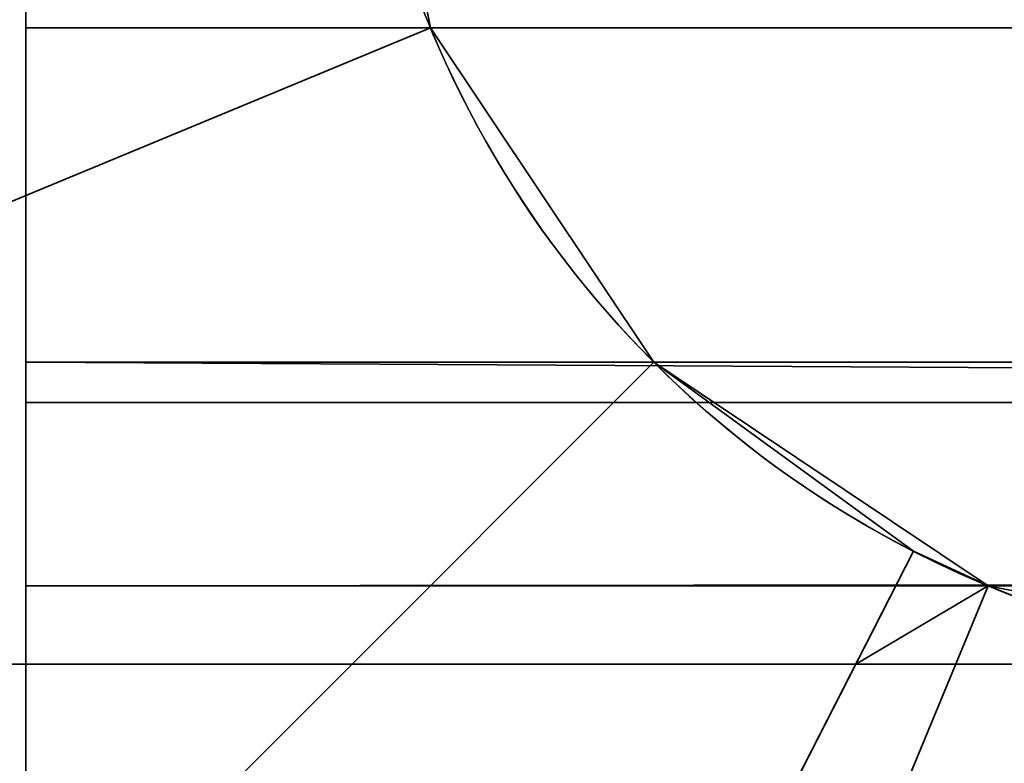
# Model space of a CAD drawing. Header units: millimetres. Extents: x -603 to 3703, y -115 to 249.
# Tile 76 of 256: x -412.01 to -410.5, y 16.35 to 17.49. Entities that reach past the tile are written whole.
import ezdxf

# ---------------------------------------------------------------- set-up
doc = ezdxf.new("R2010")
doc.units = ezdxf.units.MM
doc.layers.add('151', color=7, linetype='Continuous', true_color=0xffffff)

# ---------------------------------------------------------------- blocks, each defined once
blk = doc.blocks.new('UG_SURFACE_001')
at = {"layer": '151', "color": 252, "linetype": 'Continuous', "lineweight": 35}
for points in [[(603, -13.3, 2212.25), (603, 230.4, 2212.25), (-603, 230.4, 2212.25), (-603, -13.3, 2212.25)], [(-453, -13.3, 2062.2499), (-453, 230.4, 2062.2499), (453, 230.4, 2062.2499), (453, -13.3, 2062.2499)]]:
    blk.add_3dface(points, dxfattribs=at)
blk = doc.blocks.new('UG_SURFACE_049')
at = {"layer": '151', "color": 252, "linetype": 'Continuous', "lineweight": 35}
for points in [[(-411.5, 18.08, 76.45), (-411.3797, 17.4754, 76.45), (-412.7656, 16.9013, 76.45), (-413, 18.08, 76.45)], [(-413, 18.08, 370.05), (-412.7656, 16.9013, 370.05), (-411.3797, 17.4754, 370.05), (-411.5, 18.08, 370.05)], [(-411.5, 18.08, 386.45), (-411.3797, 17.4754, 386.45), (-412.7656, 16.9013, 386.45), (-413, 18.08, 386.45)], [(-413, 18.08, 680.05), (-412.7656, 16.9013, 680.05), (-411.3797, 17.4754, 680.05), (-411.5, 18.08, 680.05)], [(-411.5, 18.08, 696.45), (-411.3797, 17.4754, 696.45), (-412.7656, 16.9013, 696.45), (-413, 18.08, 696.45)], [(-413, 18.08, 990.05), (-412.7656, 16.9013, 990.05), (-411.3797, 17.4754, 990.05), (-411.5, 18.08, 990.05)], [(-411.5, 18.08, 1006.4501), (-411.3797, 17.4754, 1006.4501), (-412.7656, 16.9013, 1006.4501), (-413, 18.08, 1006.4501)], [(-413, 18.08, 1300.05), (-412.7656, 16.9013, 1300.05), (-411.3797, 17.4754, 1300.05), (-411.5, 18.08, 1300.05)], [(-411.5, 18.08, 1316.45), (-411.3797, 17.4754, 1316.45), (-412.7656, 16.9013, 1316.45), (-413, 18.08, 1316.45)], [(-413, 18.08, 1610.05), (-412.7656, 16.9013, 1610.05), (-411.3797, 17.4754, 1610.05), (-411.5, 18.08, 1610.05)], [(-411.5, 18.08, 1626.4499), (-411.3797, 17.4754, 1626.4499), (-412.7656, 16.9013, 1626.4499), (-413, 18.08, 1626.4499)], [(-413, 18.08, 1920.05), (-412.7656, 16.9013, 1920.05), (-411.3797, 17.4754, 1920.05), (-411.5, 18.08, 1920.05)], [(-411.5, 18.08, 1936.45), (-411.3797, 17.4754, 1936.45), (-412.7656, 16.9013, 1936.45), (-413, 18.08, 1936.45)], [(-413, 18.08, 60.05), (-412.7656, 16.9013, 60.05), (-411.3797, 17.4754, 60.05), (-411.5, 18.08, 60.05)], [(-413, 18.08, 2006.2499), (-412.7656, 16.9013, 2006.2499), (-411.3797, 17.4754, 2006.2499), (-411.5, 18.08, 2006.2499)], [(-411.5, 18.08, -5.75), (-411.3797, 17.4754, -5.75), (-412.7656, 16.9013, -5.75), (-413, 18.08, -5.75)], [(-411.5, 18.08, 1936.45), (-411.5, 18.08, 2006.2499), (-411.3797, 17.4754, 2006.2499), (-411.3797, 17.4754, 1936.45)], [(-411.3797, 17.4754, 60.05), (-411.3797, 17.4754, -5.75), (-411.5, 18.08, -5.75), (-411.5, 18.08, 60.05)], [(-411.3797, 17.4754, 1920.05), (-411.3797, 17.4754, 1862.83), (-411.5, 18.08, 1862.83), (-411.5, 18.08, 1920.05)], [(-411.5, 18.08, 1626.4499), (-411.5, 18.08, 1683.67), (-411.3797, 17.4754, 1683.67), (-411.3797, 17.4754, 1626.4499)], [(-411.5, 18.08, 1683.67), (-411.5, 18.08, 1743.39), (-411.3797, 17.4754, 1743.39), (-411.3797, 17.4754, 1683.67)], [(-411.5, 18.08, 1743.39), (-411.5, 18.08, 1803.11), (-411.3797, 17.4754, 1803.11), (-411.3797, 17.4754, 1743.39)], [(-411.5, 18.08, 1803.11), (-411.5, 18.08, 1862.83), (-411.3797, 17.4754, 1862.83), (-411.3797, 17.4754, 1803.11)], [(-411.3797, 17.4754, 1610.05), (-411.3797, 17.4754, 1552.83), (-411.5, 18.08, 1552.83), (-411.5, 18.08, 1610.05)], [(-411.5, 18.08, 1316.45), (-411.5, 18.08, 1373.67), (-411.3797, 17.4754, 1373.67), (-411.3797, 17.4754, 1316.45)], [(-411.5, 18.08, 1373.67), (-411.5, 18.08, 1433.39), (-411.3797, 17.4754, 1433.39), (-411.3797, 17.4754, 1373.67)], [(-411.5, 18.08, 1433.39), (-411.5, 18.08, 1493.1099), (-411.3797, 17.4754, 1493.1099), (-411.3797, 17.4754, 1433.39)], [(-411.5, 18.08, 1493.1099), (-411.5, 18.08, 1552.83), (-411.3797, 17.4754, 1552.83), (-411.3797, 17.4754, 1493.1099)], [(-411.3797, 17.4754, 1300.05), (-411.3797, 17.4754, 1242.83), (-411.5, 18.08, 1242.83), (-411.5, 18.08, 1300.05)], [(-411.5, 18.08, 1006.4501), (-411.5, 18.08, 1063.67), (-411.3797, 17.4754, 1063.67), (-411.3797, 17.4754, 1006.4501)], [(-411.5, 18.08, 1063.67), (-411.5, 18.08, 1123.39), (-411.3797, 17.4754, 1123.39), (-411.3797, 17.4754, 1063.67)], [(-411.5, 18.08, 1123.39), (-411.5, 18.08, 1183.11), (-411.3797, 17.4754, 1183.11), (-411.3797, 17.4754, 1123.39)], [(-411.5, 18.08, 1183.11), (-411.5, 18.08, 1242.83), (-411.3797, 17.4754, 1242.83), (-411.3797, 17.4754, 1183.11)], [(-411.3797, 17.4754, 990.05), (-411.3797, 17.4754, 932.83), (-411.5, 18.08, 932.83), (-411.5, 18.08, 990.05)], [(-411.5, 18.08, 696.45), (-411.5, 18.08, 753.67), (-411.3797, 17.4754, 753.67), (-411.3797, 17.4754, 696.45)], [(-411.5, 18.08, 753.67), (-411.5, 18.08, 813.39), (-411.3797, 17.4754, 813.39), (-411.3797, 17.4754, 753.67)], [(-411.5, 18.08, 813.39), (-411.5, 18.08, 873.11), (-411.3797, 17.4754, 873.11), (-411.3797, 17.4754, 813.39)], [(-411.5, 18.08, 873.11), (-411.5, 18.08, 932.83), (-411.3797, 17.4754, 932.83), (-411.3797, 17.4754, 873.11)], [(-411.3797, 17.4754, 680.05), (-411.3797, 17.4754, 622.83), (-411.5, 18.08, 622.83), (-411.5, 18.08, 680.05)], [(-411.5, 18.08, 386.45), (-411.5, 18.08, 443.67), (-411.3797, 17.4754, 443.67), (-411.3797, 17.4754, 386.45)], [(-411.5, 18.08, 443.67), (-411.5, 18.08, 503.39), (-411.3797, 17.4754, 503.39), (-411.3797, 17.4754, 443.67)], [(-411.5, 18.08, 503.39), (-411.5, 18.08, 563.11), (-411.3797, 17.4754, 563.11), (-411.3797, 17.4754, 503.39)], [(-411.5, 18.08, 563.11), (-411.5, 18.08, 622.83), (-411.3797, 17.4754, 622.83), (-411.3797, 17.4754, 563.11)], [(-411.3797, 17.4754, 370.05), (-411.3797, 17.4754, 312.83), (-411.5, 18.08, 312.83), (-411.5, 18.08, 370.05)], [(-411.5, 18.08, 76.45), (-411.5, 18.08, 133.67), (-411.3797, 17.4754, 133.67), (-411.3797, 17.4754, 76.45)], [(-411.5, 18.08, 133.67), (-411.5, 18.08, 193.39), (-411.3797, 17.4754, 193.39), (-411.3797, 17.4754, 133.67)], [(-411.5, 18.08, 193.39), (-411.5, 18.08, 253.11), (-411.3797, 17.4754, 253.11), (-411.3797, 17.4754, 193.39)], [(-411.5, 18.08, 253.11), (-411.5, 18.08, 312.83), (-411.3797, 17.4754, 312.83), (-411.3797, 17.4754, 253.11)], [(-412.0979, 15.9021, 76.45), (-412.7656, 16.9013, 76.45), (-411.3797, 17.4754, 76.45), (-411.0372, 16.9628, 76.45)], [(-411.0372, 16.9628, 370.05), (-411.3797, 17.4754, 370.05), (-412.7656, 16.9013, 370.05), (-412.0979, 15.9021, 370.05)], [(-412.0979, 15.9021, 386.45), (-412.7656, 16.9013, 386.45), (-411.3797, 17.4754, 386.45), (-411.0372, 16.9628, 386.45)], [(-411.0372, 16.9628, 680.05), (-411.3797, 17.4754, 680.05), (-412.7656, 16.9013, 680.05), (-412.0979, 15.9021, 680.05)], [(-412.0979, 15.9021, 696.45), (-412.7656, 16.9013, 696.45), (-411.3797, 17.4754, 696.45), (-411.0372, 16.9628, 696.45)], [(-411.0372, 16.9628, 990.05), (-411.3797, 17.4754, 990.05), (-412.7656, 16.9013, 990.05), (-412.0979, 15.9021, 990.05)], [(-412.0979, 15.9021, 1006.4501), (-412.7656, 16.9013, 1006.4501), (-411.3797, 17.4754, 1006.4501), (-411.0372, 16.9628, 1006.4501)], [(-411.0372, 16.9628, 1300.05), (-411.3797, 17.4754, 1300.05), (-412.7656, 16.9013, 1300.05), (-412.0979, 15.9021, 1300.05)], [(-412.0979, 15.9021, 1316.45), (-412.7656, 16.9013, 1316.45), (-411.3797, 17.4754, 1316.45), (-411.0372, 16.9628, 1316.45)], [(-411.0372, 16.9628, 1610.05), (-411.3797, 17.4754, 1610.05), (-412.7656, 16.9013, 1610.05), (-412.0979, 15.9021, 1610.05)], [(-412.0979, 15.9021, 1626.4499), (-412.7656, 16.9013, 1626.4499), (-411.3797, 17.4754, 1626.4499), (-411.0372, 16.9628, 1626.4499)], [(-411.0372, 16.9628, 1920.05), (-411.3797, 17.4754, 1920.05), (-412.7656, 16.9013, 1920.05), (-412.0979, 15.9021, 1920.05)], [(-412.0979, 15.9021, 1936.45), (-412.7656, 16.9013, 1936.45), (-411.3797, 17.4754, 1936.45), (-411.0372, 16.9628, 1936.45)], [(-411.0372, 16.9628, 60.05), (-411.3797, 17.4754, 60.05), (-412.7656, 16.9013, 60.05), (-412.0979, 15.9021, 60.05)], [(-412.7656, 16.9013, 2006.2499), (-412.0979, 15.9021, 2006.2499), (-411.0372, 16.9628, 2006.2499), (-411.3797, 17.4754, 2006.2499)], [(-411.3797, 17.4754, -5.75), (-411.0372, 16.9628, -5.75), (-412.0979, 15.9021, -5.75), (-412.7656, 16.9013, -5.75)], [(-411.3797, 17.4754, 1936.45), (-411.3797, 17.4754, 2006.2499), (-411.0372, 16.9628, 2006.2499), (-411.0372, 16.9628, 1936.45)], [(-411.0372, 16.9628, 60.05), (-411.0372, 16.9628, -5.75), (-411.3797, 17.4754, -5.75), (-411.3797, 17.4754, 60.05)], [(-411.0372, 16.9628, 1920.05), (-411.0372, 16.9628, 1862.83), (-411.3797, 17.4754, 1862.83), (-411.3797, 17.4754, 1920.05)], [(-411.3797, 17.4754, 1626.4499), (-411.3797, 17.4754, 1683.67), (-411.0372, 16.9628, 1683.67), (-411.0372, 16.9628, 1626.4499)], [(-411.3797, 17.4754, 1683.67), (-411.3797, 17.4754, 1743.39), (-411.0372, 16.9628, 1743.39), (-411.0372, 16.9628, 1683.67)], [(-411.3797, 17.4754, 1743.39), (-411.3797, 17.4754, 1803.11), (-411.0372, 16.9628, 1803.11), (-411.0372, 16.9628, 1743.39)], [(-411.3797, 17.4754, 1803.11), (-411.3797, 17.4754, 1862.83), (-411.0372, 16.9628, 1862.83), (-411.0372, 16.9628, 1803.11)], [(-411.0372, 16.9628, 1610.05), (-411.0372, 16.9628, 1552.83), (-411.3797, 17.4754, 1552.83), (-411.3797, 17.4754, 1610.05)], [(-411.3797, 17.4754, 1316.45), (-411.3797, 17.4754, 1373.67), (-411.0372, 16.9628, 1373.67), (-411.0372, 16.9628, 1316.45)], [(-411.3797, 17.4754, 1373.67), (-411.3797, 17.4754, 1433.39), (-411.0372, 16.9628, 1433.39), (-411.0372, 16.9628, 1373.67)], [(-411.3797, 17.4754, 1433.39), (-411.3797, 17.4754, 1493.1099), (-411.0372, 16.9628, 1493.1099), (-411.0372, 16.9628, 1433.39)], [(-411.3797, 17.4754, 1493.1099), (-411.3797, 17.4754, 1552.83), (-411.0372, 16.9628, 1552.83), (-411.0372, 16.9628, 1493.1099)], [(-411.0372, 16.9628, 1300.05), (-411.0372, 16.9628, 1242.83), (-411.3797, 17.4754, 1242.83), (-411.3797, 17.4754, 1300.05)], [(-411.3797, 17.4754, 1006.4501), (-411.3797, 17.4754, 1063.67), (-411.0372, 16.9628, 1063.67), (-411.0372, 16.9628, 1006.4501)], [(-411.3797, 17.4754, 1063.67), (-411.3797, 17.4754, 1123.39), (-411.0372, 16.9628, 1123.39), (-411.0372, 16.9628, 1063.67)], [(-411.3797, 17.4754, 1123.39), (-411.3797, 17.4754, 1183.11), (-411.0372, 16.9628, 1183.11), (-411.0372, 16.9628, 1123.39)], [(-411.3797, 17.4754, 1183.11), (-411.3797, 17.4754, 1242.83), (-411.0372, 16.9628, 1242.83), (-411.0372, 16.9628, 1183.11)], [(-411.0372, 16.9628, 990.05), (-411.0372, 16.9628, 932.83), (-411.3797, 17.4754, 932.83), (-411.3797, 17.4754, 990.05)], [(-411.3797, 17.4754, 696.45), (-411.3797, 17.4754, 753.67), (-411.0372, 16.9628, 753.67), (-411.0372, 16.9628, 696.45)], [(-411.3797, 17.4754, 753.67), (-411.3797, 17.4754, 813.39), (-411.0372, 16.9628, 813.39), (-411.0372, 16.9628, 753.67)], [(-411.3797, 17.4754, 813.39), (-411.3797, 17.4754, 873.11), (-411.0372, 16.9628, 873.11), (-411.0372, 16.9628, 813.39)], [(-411.3797, 17.4754, 873.11), (-411.3797, 17.4754, 932.83), (-411.0372, 16.9628, 932.83), (-411.0372, 16.9628, 873.11)], [(-411.0372, 16.9628, 680.05), (-411.0372, 16.9628, 622.83), (-411.3797, 17.4754, 622.83), (-411.3797, 17.4754, 680.05)], [(-411.3797, 17.4754, 386.45), (-411.3797, 17.4754, 443.67), (-411.0372, 16.9628, 443.67), (-411.0372, 16.9628, 386.45)], [(-411.3797, 17.4754, 443.67), (-411.3797, 17.4754, 503.39), (-411.0372, 16.9628, 503.39), (-411.0372, 16.9628, 443.67)], [(-411.3797, 17.4754, 503.39), (-411.3797, 17.4754, 563.11), (-411.0372, 16.9628, 563.11), (-411.0372, 16.9628, 503.39)], [(-411.3797, 17.4754, 563.11), (-411.3797, 17.4754, 622.83), (-411.0372, 16.9628, 622.83), (-411.0372, 16.9628, 563.11)], [(-411.0372, 16.9628, 370.05), (-411.0372, 16.9628, 312.83), (-411.3797, 17.4754, 312.83), (-411.3797, 17.4754, 370.05)], [(-411.3797, 17.4754, 76.45), (-411.3797, 17.4754, 133.67), (-411.0372, 16.9628, 133.67), (-411.0372, 16.9628, 76.45)], [(-411.3797, 17.4754, 133.67), (-411.3797, 17.4754, 193.39), (-411.0372, 16.9628, 193.39), (-411.0372, 16.9628, 133.67)], [(-411.3797, 17.4754, 193.39), (-411.3797, 17.4754, 253.11), (-411.0372, 16.9628, 253.11), (-411.0372, 16.9628, 193.39)], [(-411.3797, 17.4754, 253.11), (-411.3797, 17.4754, 312.83), (-411.0372, 16.9628, 312.83), (-411.0372, 16.9628, 253.11)], [(-411.0372, 16.9628, 76.45), (-410.6392, 16.6732, 76.45), (-411.322, 15.3376, 76.45), (-412.0979, 15.9021, 76.45)], [(-412.0979, 15.9021, 370.05), (-411.322, 15.3376, 370.05), (-410.6392, 16.6732, 370.05), (-411.0372, 16.9628, 370.05)], [(-411.0372, 16.9628, 386.45), (-410.6392, 16.6732, 386.45), (-411.322, 15.3376, 386.45), (-412.0979, 15.9021, 386.45)], [(-412.0979, 15.9021, 680.05), (-411.322, 15.3376, 680.05), (-410.6392, 16.6732, 680.05), (-411.0372, 16.9628, 680.05)], [(-411.0372, 16.9628, 696.45), (-410.6392, 16.6732, 696.45), (-411.322, 15.3376, 696.45), (-412.0979, 15.9021, 696.45)], [(-412.0979, 15.9021, 990.05), (-411.322, 15.3376, 990.05), (-410.6392, 16.6732, 990.05), (-411.0372, 16.9628, 990.05)], [(-411.0372, 16.9628, 1006.4501), (-410.6392, 16.6732, 1006.4501), (-411.322, 15.3376, 1006.4501), (-412.0979, 15.9021, 1006.4501)], [(-412.0979, 15.9021, 1300.05), (-411.322, 15.3376, 1300.05), (-410.6392, 16.6732, 1300.05), (-411.0372, 16.9628, 1300.05)], [(-411.0372, 16.9628, 1316.45), (-410.6392, 16.6732, 1316.45), (-411.322, 15.3376, 1316.45), (-412.0979, 15.9021, 1316.45)], [(-412.0979, 15.9021, 1610.05), (-411.322, 15.3376, 1610.05), (-410.6392, 16.6732, 1610.05), (-411.0372, 16.9628, 1610.05)], [(-411.0372, 16.9628, 1626.4499), (-410.6392, 16.6732, 1626.4499), (-411.322, 15.3376, 1626.4499), (-412.0979, 15.9021, 1626.4499)], [(-412.0979, 15.9021, 1920.05), (-411.322, 15.3376, 1920.05), (-410.6392, 16.6732, 1920.05), (-411.0372, 16.9628, 1920.05)], [(-411.0372, 16.9628, 1936.45), (-410.6392, 16.6732, 1936.45), (-411.322, 15.3376, 1936.45), (-412.0979, 15.9021, 1936.45)], [(-412.0979, 15.9021, 60.05), (-411.322, 15.3376, 60.05), (-410.6392, 16.6732, 60.05), (-411.0372, 16.9628, 60.05)], [(-412.0979, 15.9021, 2006.2499), (-411.0987, 15.2345, 2006.2499), (-410.5246, 16.6203, 2006.2499), (-411.0372, 16.9628, 2006.2499)], [(-411.0372, 16.9628, -5.75), (-410.5246, 16.6203, -5.75), (-411.0987, 15.2345, -5.75), (-412.0979, 15.9021, -5.75)], [(-410.6392, 16.6732, 1936.45), (-411.0372, 16.9628, 2006.2499), (-410.5246, 16.6203, 2006.2499)], [(-410.6392, 16.6732, 1936.45), (-411.0372, 16.9628, 1936.45), (-411.0372, 16.9628, 2006.2499)], [(-411.0372, 16.9628, -5.75), (-411.0372, 16.9628, 60.05), (-410.6392, 16.6732, 60.05)], [(-410.6392, 16.6732, 60.05), (-410.5246, 16.6203, -5.75), (-411.0372, 16.9628, -5.75)], [(-410.6392, 16.6732, 1626.4499), (-411.0372, 16.9628, 1683.67), (-410.5246, 16.6203, 1683.67)], [(-410.6392, 16.6732, 1626.4499), (-411.0372, 16.9628, 1626.4499), (-411.0372, 16.9628, 1683.67)], [(-411.0372, 16.9628, 1862.83), (-411.0372, 16.9628, 1920.05), (-410.6392, 16.6732, 1920.05)], [(-410.6392, 16.6732, 1920.05), (-410.5246, 16.6203, 1862.83), (-411.0372, 16.9628, 1862.83)], [(-411.0372, 16.9628, 1683.67), (-411.0372, 16.9628, 1743.39), (-410.5246, 16.6203, 1743.39), (-410.5246, 16.6203, 1683.67)], [(-411.0372, 16.9628, 1743.39), (-411.0372, 16.9628, 1803.11), (-410.5246, 16.6203, 1803.11), (-410.5246, 16.6203, 1743.39)], [(-411.0372, 16.9628, 1803.11), (-411.0372, 16.9628, 1862.83), (-410.5246, 16.6203, 1862.83), (-410.5246, 16.6203, 1803.11)], [(-410.6392, 16.6732, 1316.45), (-411.0372, 16.9628, 1373.67), (-410.5246, 16.6203, 1373.67)], [(-410.6392, 16.6732, 1316.45), (-411.0372, 16.9628, 1316.45), (-411.0372, 16.9628, 1373.67)], [(-411.0372, 16.9628, 1552.83), (-411.0372, 16.9628, 1610.05), (-410.6392, 16.6732, 1610.05)], [(-410.6392, 16.6732, 1610.05), (-410.5246, 16.6203, 1552.83), (-411.0372, 16.9628, 1552.83)], [(-411.0372, 16.9628, 1373.67), (-411.0372, 16.9628, 1433.39), (-410.5246, 16.6203, 1433.39), (-410.5246, 16.6203, 1373.67)], [(-411.0372, 16.9628, 1433.39), (-411.0372, 16.9628, 1493.1099), (-410.5246, 16.6203, 1493.1099), (-410.5246, 16.6203, 1433.39)], [(-411.0372, 16.9628, 1493.1099), (-411.0372, 16.9628, 1552.83), (-410.5246, 16.6203, 1552.83), (-410.5246, 16.6203, 1493.1099)], [(-410.6392, 16.6732, 1006.4501), (-411.0372, 16.9628, 1063.67), (-410.5246, 16.6203, 1063.67)], [(-410.6392, 16.6732, 1006.4501), (-411.0372, 16.9628, 1006.4501), (-411.0372, 16.9628, 1063.67)], [(-411.0372, 16.9628, 1242.83), (-411.0372, 16.9628, 1300.05), (-410.6392, 16.6732, 1300.05)], [(-410.6392, 16.6732, 1300.05), (-410.5246, 16.6203, 1242.83), (-411.0372, 16.9628, 1242.83)], [(-411.0372, 16.9628, 1063.67), (-411.0372, 16.9628, 1123.39), (-410.5246, 16.6203, 1123.39), (-410.5246, 16.6203, 1063.67)], [(-411.0372, 16.9628, 1123.39), (-411.0372, 16.9628, 1183.11), (-410.5246, 16.6203, 1183.11), (-410.5246, 16.6203, 1123.39)], [(-411.0372, 16.9628, 1183.11), (-411.0372, 16.9628, 1242.83), (-410.5246, 16.6203, 1242.83), (-410.5246, 16.6203, 1183.11)], [(-410.6392, 16.6732, 696.45), (-411.0372, 16.9628, 753.67), (-410.5246, 16.6203, 753.67)], [(-410.6392, 16.6732, 696.45), (-411.0372, 16.9628, 696.45), (-411.0372, 16.9628, 753.67)], [(-411.0372, 16.9628, 932.83), (-411.0372, 16.9628, 990.05), (-410.6392, 16.6732, 990.05)], [(-410.6392, 16.6732, 990.05), (-410.5246, 16.6203, 932.83), (-411.0372, 16.9628, 932.83)], [(-411.0372, 16.9628, 753.67), (-411.0372, 16.9628, 813.39), (-410.5246, 16.6203, 813.39), (-410.5246, 16.6203, 753.67)], [(-411.0372, 16.9628, 813.39), (-411.0372, 16.9628, 873.11), (-410.5246, 16.6203, 873.11), (-410.5246, 16.6203, 813.39)], [(-411.0372, 16.9628, 873.11), (-411.0372, 16.9628, 932.83), (-410.5246, 16.6203, 932.83), (-410.5246, 16.6203, 873.11)], [(-410.6392, 16.6732, 386.45), (-411.0372, 16.9628, 443.67), (-410.5246, 16.6203, 443.67)], [(-410.6392, 16.6732, 386.45), (-411.0372, 16.9628, 386.45), (-411.0372, 16.9628, 443.67)], [(-411.0372, 16.9628, 622.83), (-411.0372, 16.9628, 680.05), (-410.6392, 16.6732, 680.05)], [(-410.6392, 16.6732, 680.05), (-410.5246, 16.6203, 622.83), (-411.0372, 16.9628, 622.83)], [(-411.0372, 16.9628, 443.67), (-411.0372, 16.9628, 503.39), (-410.5246, 16.6203, 503.39), (-410.5246, 16.6203, 443.67)], [(-411.0372, 16.9628, 503.39), (-411.0372, 16.9628, 563.11), (-410.5246, 16.6203, 563.11), (-410.5246, 16.6203, 503.39)], [(-411.0372, 16.9628, 563.11), (-411.0372, 16.9628, 622.83), (-410.5246, 16.6203, 622.83), (-410.5246, 16.6203, 563.11)], [(-410.6392, 16.6732, 76.45), (-411.0372, 16.9628, 133.67), (-410.5246, 16.6203, 133.67)], [(-410.6392, 16.6732, 76.45), (-411.0372, 16.9628, 76.45), (-411.0372, 16.9628, 133.67)], [(-411.0372, 16.9628, 312.83), (-411.0372, 16.9628, 370.05), (-410.6392, 16.6732, 370.05)], [(-410.6392, 16.6732, 370.05), (-410.5246, 16.6203, 312.83), (-411.0372, 16.9628, 312.83)], [(-411.0372, 16.9628, 133.67), (-411.0372, 16.9628, 193.39), (-410.5246, 16.6203, 193.39), (-410.5246, 16.6203, 133.67)], [(-411.0372, 16.9628, 193.39), (-411.0372, 16.9628, 253.11), (-410.5246, 16.6203, 253.11), (-410.5246, 16.6203, 193.39)], [(-411.0372, 16.9628, 253.11), (-411.0372, 16.9628, 312.83), (-410.5246, 16.6203, 312.83), (-410.5246, 16.6203, 253.11)], [(-410.7277, 16.5, 1933.9499), (-411.322, 15.3376, 1933.9499), (-411.322, 15.3376, 1936.45), (-410.6392, 16.6732, 1936.45)], [(-410.6392, 16.6732, 60.05), (-411.322, 15.3376, 60.05), (-411.322, 15.3376, 62.55), (-410.7277, 16.5, 62.55)], [(-410.7277, 16.5, 1623.95), (-411.322, 15.3376, 1623.95), (-411.322, 15.3376, 1626.4499), (-410.6392, 16.6732, 1626.4499)], [(-410.6392, 16.6732, 1920.05), (-411.322, 15.3376, 1920.05), (-411.322, 15.3376, 1922.55), (-410.7277, 16.5, 1922.55)], [(-410.7277, 16.5, 1313.9499), (-411.322, 15.3376, 1313.9499), (-411.322, 15.3376, 1316.45), (-410.6392, 16.6732, 1316.45)], [(-410.6392, 16.6732, 1610.05), (-411.322, 15.3376, 1610.05), (-411.322, 15.3376, 1612.55), (-410.7277, 16.5, 1612.55)], [(-410.7277, 16.5, 1003.95), (-411.322, 15.3376, 1003.95), (-411.322, 15.3376, 1006.4501), (-410.6392, 16.6732, 1006.4501)], [(-410.6392, 16.6732, 1300.05), (-411.322, 15.3376, 1300.05), (-411.322, 15.3376, 1302.55), (-410.7277, 16.5, 1302.55)], [(-410.7277, 16.5, 693.95), (-411.322, 15.3376, 693.95), (-411.322, 15.3376, 696.45), (-410.6392, 16.6732, 696.45)], [(-410.6392, 16.6732, 990.05), (-411.322, 15.3376, 990.05), (-411.322, 15.3376, 992.55), (-410.7277, 16.5, 992.55)], [(-410.7277, 16.5, 383.95), (-411.322, 15.3376, 383.95), (-411.322, 15.3376, 386.45), (-410.6392, 16.6732, 386.45)], [(-410.6392, 16.6732, 680.05), (-411.322, 15.3376, 680.05), (-411.322, 15.3376, 682.55), (-410.7277, 16.5, 682.55)], [(-410.7277, 16.5, 73.95), (-411.322, 15.3376, 73.95), (-411.322, 15.3376, 76.45), (-410.6392, 16.6732, 76.45)], [(-410.6392, 16.6732, 370.05), (-411.322, 15.3376, 370.05), (-411.322, 15.3376, 372.55), (-410.7277, 16.5, 372.55)], [(-410.6392, 16.6732, 1936.45), (-410.6392, 16.6732, 1933.9499), (-410.7277, 16.5, 1933.9499)], [(-410.7277, 16.5, 1933.9499), (-410.6392, 16.6732, 1933.9499), (-410.5246, 16.6203, 1933.9499)], [(-410.7277, 16.5, 62.55), (-410.6392, 16.6732, 62.55), (-410.6392, 16.6732, 60.05)], [(-410.5246, 16.6203, 62.55), (-410.6392, 16.6732, 62.55), (-410.7277, 16.5, 62.55)], [(-410.6392, 16.6732, 1626.4499), (-410.6392, 16.6732, 1623.95), (-410.7277, 16.5, 1623.95)], [(-410.7277, 16.5, 1623.95), (-410.6392, 16.6732, 1623.95), (-410.5246, 16.6203, 1623.95)], [(-410.7277, 16.5, 1922.55), (-410.6392, 16.6732, 1922.55), (-410.6392, 16.6732, 1920.05)], [(-410.5246, 16.6203, 1922.55), (-410.6392, 16.6732, 1922.55), (-410.7277, 16.5, 1922.55)], [(-410.6392, 16.6732, 1316.45), (-410.6392, 16.6732, 1313.9499), (-410.7277, 16.5, 1313.9499)], [(-410.7277, 16.5, 1313.9499), (-410.6392, 16.6732, 1313.9499), (-410.5246, 16.6203, 1313.9499)], [(-410.7277, 16.5, 1612.55), (-410.6392, 16.6732, 1612.55), (-410.6392, 16.6732, 1610.05)], [(-410.5246, 16.6203, 1612.55), (-410.6392, 16.6732, 1612.55), (-410.7277, 16.5, 1612.55)], [(-410.6392, 16.6732, 1006.4501), (-410.6392, 16.6732, 1003.95), (-410.7277, 16.5, 1003.95)], [(-410.7277, 16.5, 1003.95), (-410.6392, 16.6732, 1003.95), (-410.5246, 16.6203, 1003.95)], [(-410.7277, 16.5, 1302.55), (-410.6392, 16.6732, 1302.55), (-410.6392, 16.6732, 1300.05)], [(-410.5246, 16.6203, 1302.55), (-410.6392, 16.6732, 1302.55), (-410.7277, 16.5, 1302.55)], [(-410.6392, 16.6732, 696.45), (-410.6392, 16.6732, 693.95), (-410.7277, 16.5, 693.95)], [(-410.7277, 16.5, 693.95), (-410.6392, 16.6732, 693.95), (-410.5246, 16.6203, 693.95)], [(-410.7277, 16.5, 992.55), (-410.6392, 16.6732, 992.55), (-410.6392, 16.6732, 990.05)], [(-410.5246, 16.6203, 992.55), (-410.6392, 16.6732, 992.55), (-410.7277, 16.5, 992.55)], [(-410.6392, 16.6732, 386.45), (-410.6392, 16.6732, 383.95), (-410.7277, 16.5, 383.95)], [(-410.7277, 16.5, 383.95), (-410.6392, 16.6732, 383.95), (-410.5246, 16.6203, 383.95)], [(-410.7277, 16.5, 682.55), (-410.6392, 16.6732, 682.55), (-410.6392, 16.6732, 680.05)], [(-410.5246, 16.6203, 682.55), (-410.6392, 16.6732, 682.55), (-410.7277, 16.5, 682.55)], [(-410.6392, 16.6732, 76.45), (-410.6392, 16.6732, 73.95), (-410.7277, 16.5, 73.95)], [(-410.7277, 16.5, 73.95), (-410.6392, 16.6732, 73.95), (-410.5246, 16.6203, 73.95)], [(-410.7277, 16.5, 372.55), (-410.6392, 16.6732, 372.55), (-410.6392, 16.6732, 370.05)], [(-410.5246, 16.6203, 372.55), (-410.6392, 16.6732, 372.55), (-410.7277, 16.5, 372.55)], [(-410.5246, 16.6203, 2006.2499), (-410.5246, 16.6203, 1933.9499), (-410.6392, 16.6732, 1936.45)], [(-410.5246, 16.6203, 1933.9499), (-410.6392, 16.6732, 1933.9499), (-410.6392, 16.6732, 1936.45)], [(-410.6392, 16.6732, 60.05), (-410.6392, 16.6732, 62.55), (-410.5246, 16.6203, 62.55), (-410.5246, 16.6203, -5.75)], [(-410.5246, 16.6203, 1683.67), (-410.5246, 16.6203, 1623.95), (-410.6392, 16.6732, 1626.4499)], [(-410.5246, 16.6203, 1623.95), (-410.6392, 16.6732, 1623.95), (-410.6392, 16.6732, 1626.4499)], [(-410.6392, 16.6732, 1920.05), (-410.6392, 16.6732, 1922.55), (-410.5246, 16.6203, 1922.55), (-410.5246, 16.6203, 1862.83)], [(-410.5246, 16.6203, 1373.67), (-410.5246, 16.6203, 1313.9499), (-410.6392, 16.6732, 1316.45)], [(-410.5246, 16.6203, 1313.9499), (-410.6392, 16.6732, 1313.9499), (-410.6392, 16.6732, 1316.45)], [(-410.6392, 16.6732, 1610.05), (-410.6392, 16.6732, 1612.55), (-410.5246, 16.6203, 1612.55), (-410.5246, 16.6203, 1552.83)], [(-410.5246, 16.6203, 1063.67), (-410.5246, 16.6203, 1003.95), (-410.6392, 16.6732, 1006.4501)], [(-410.5246, 16.6203, 1003.95), (-410.6392, 16.6732, 1003.95), (-410.6392, 16.6732, 1006.4501)], [(-410.6392, 16.6732, 1300.05), (-410.6392, 16.6732, 1302.55), (-410.5246, 16.6203, 1302.55), (-410.5246, 16.6203, 1242.83)], [(-410.5246, 16.6203, 753.67), (-410.5246, 16.6203, 693.95), (-410.6392, 16.6732, 696.45)], [(-410.5246, 16.6203, 693.95), (-410.6392, 16.6732, 693.95), (-410.6392, 16.6732, 696.45)], [(-410.6392, 16.6732, 990.05), (-410.6392, 16.6732, 992.55), (-410.5246, 16.6203, 992.55), (-410.5246, 16.6203, 932.83)], [(-410.5246, 16.6203, 443.67), (-410.5246, 16.6203, 383.95), (-410.6392, 16.6732, 386.45)], [(-410.5246, 16.6203, 383.95), (-410.6392, 16.6732, 383.95), (-410.6392, 16.6732, 386.45)], [(-410.6392, 16.6732, 680.05), (-410.6392, 16.6732, 682.55), (-410.5246, 16.6203, 682.55), (-410.5246, 16.6203, 622.83)], [(-410.5246, 16.6203, 133.67), (-410.5246, 16.6203, 73.95), (-410.6392, 16.6732, 76.45)], [(-410.5246, 16.6203, 73.95), (-410.6392, 16.6732, 73.95), (-410.6392, 16.6732, 76.45)], [(-410.6392, 16.6732, 370.05), (-410.6392, 16.6732, 372.55), (-410.5246, 16.6203, 372.55), (-410.5246, 16.6203, 312.83)], [(-409.92, 16.5, 2006.2499), (-410.5246, 16.6203, 2006.2499), (-411.0987, 15.2345, 2006.2499), (-409.92, 15, 2006.2499)], [(-409.92, 15, -5.75), (-411.0987, 15.2345, -5.75), (-410.5246, 16.6203, -5.75), (-409.92, 16.5, -5.75)], [(-410.5246, 16.6203, 1933.9499), (-409.92, 16.5, 1933.9499), (-410.7277, 16.5, 1933.9499)], [(-410.7277, 16.5, 62.55), (-409.92, 16.5, 62.55), (-410.5246, 16.6203, 62.55)], [(-410.5246, 16.6203, 1623.95), (-409.92, 16.5, 1623.95), (-410.7277, 16.5, 1623.95)], [(-410.7277, 16.5, 1922.55), (-409.92, 16.5, 1922.55), (-410.5246, 16.6203, 1922.55)], [(-410.5246, 16.6203, 1313.9499), (-409.92, 16.5, 1313.9499), (-410.7277, 16.5, 1313.9499)], [(-410.7277, 16.5, 1612.55), (-409.92, 16.5, 1612.55), (-410.5246, 16.6203, 1612.55)], [(-410.5246, 16.6203, 1003.95), (-409.92, 16.5, 1003.95), (-410.7277, 16.5, 1003.95)], [(-410.7277, 16.5, 1302.55), (-409.92, 16.5, 1302.55), (-410.5246, 16.6203, 1302.55)], [(-410.5246, 16.6203, 693.95), (-409.92, 16.5, 693.95), (-410.7277, 16.5, 693.95)], [(-410.7277, 16.5, 992.55), (-409.92, 16.5, 992.55), (-410.5246, 16.6203, 992.55)], [(-410.5246, 16.6203, 383.95), (-409.92, 16.5, 383.95), (-410.7277, 16.5, 383.95)], [(-410.7277, 16.5, 682.55), (-409.92, 16.5, 682.55), (-410.5246, 16.6203, 682.55)], [(-410.5246, 16.6203, 73.95), (-409.92, 16.5, 73.95), (-410.7277, 16.5, 73.95)], [(-410.7277, 16.5, 372.55), (-409.92, 16.5, 372.55), (-410.5246, 16.6203, 372.55)], [(-410.5246, 16.6203, 1933.9499), (-410.5246, 16.6203, 2006.2499), (-409.92, 16.5, 2006.2499), (-409.92, 16.5, 1933.9499)], [(-410.5246, 16.6203, -5.75), (-410.5246, 16.6203, 62.55), (-409.92, 16.5, 62.55), (-409.92, 16.5, -5.75)], [(-410.5246, 16.6203, 1623.95), (-410.5246, 16.6203, 1683.67), (-409.92, 16.5, 1683.67), (-409.92, 16.5, 1623.95)], [(-410.5246, 16.6203, 1683.67), (-410.5246, 16.6203, 1743.39), (-409.92, 16.5, 1743.39), (-409.92, 16.5, 1683.67)], [(-410.5246, 16.6203, 1743.39), (-410.5246, 16.6203, 1803.11), (-409.92, 16.5, 1803.11), (-409.92, 16.5, 1743.39)], [(-410.5246, 16.6203, 1803.11), (-410.5246, 16.6203, 1862.83), (-409.92, 16.5, 1862.83), (-409.92, 16.5, 1803.11)], [(-410.5246, 16.6203, 1862.83), (-410.5246, 16.6203, 1922.55), (-409.92, 16.5, 1922.55), (-409.92, 16.5, 1862.83)], [(-410.5246, 16.6203, 1313.9499), (-410.5246, 16.6203, 1373.67), (-409.92, 16.5, 1373.67), (-409.92, 16.5, 1313.9499)], [(-410.5246, 16.6203, 1373.67), (-410.5246, 16.6203, 1433.39), (-409.92, 16.5, 1433.39), (-409.92, 16.5, 1373.67)], [(-410.5246, 16.6203, 1433.39), (-410.5246, 16.6203, 1493.1099), (-409.92, 16.5, 1493.1099), (-409.92, 16.5, 1433.39)], [(-410.5246, 16.6203, 1493.1099), (-410.5246, 16.6203, 1552.83), (-409.92, 16.5, 1552.83), (-409.92, 16.5, 1493.1099)], [(-410.5246, 16.6203, 1552.83), (-410.5246, 16.6203, 1612.55), (-409.92, 16.5, 1612.55), (-409.92, 16.5, 1552.83)], [(-410.5246, 16.6203, 1003.95), (-410.5246, 16.6203, 1063.67), (-409.92, 16.5, 1063.67), (-409.92, 16.5, 1003.95)], [(-410.5246, 16.6203, 1063.67), (-410.5246, 16.6203, 1123.39), (-409.92, 16.5, 1123.39), (-409.92, 16.5, 1063.67)], [(-410.5246, 16.6203, 1123.39), (-410.5246, 16.6203, 1183.11), (-409.92, 16.5, 1183.11), (-409.92, 16.5, 1123.39)], [(-410.5246, 16.6203, 1183.11), (-410.5246, 16.6203, 1242.83), (-409.92, 16.5, 1242.83), (-409.92, 16.5, 1183.11)], [(-410.5246, 16.6203, 1242.83), (-410.5246, 16.6203, 1302.55), (-409.92, 16.5, 1302.55), (-409.92, 16.5, 1242.83)], [(-410.5246, 16.6203, 693.95), (-410.5246, 16.6203, 753.67), (-409.92, 16.5, 753.67), (-409.92, 16.5, 693.95)], [(-410.5246, 16.6203, 753.67), (-410.5246, 16.6203, 813.39), (-409.92, 16.5, 813.39), (-409.92, 16.5, 753.67)], [(-410.5246, 16.6203, 813.39), (-410.5246, 16.6203, 873.11), (-409.92, 16.5, 873.11), (-409.92, 16.5, 813.39)], [(-410.5246, 16.6203, 873.11), (-410.5246, 16.6203, 932.83), (-409.92, 16.5, 932.83), (-409.92, 16.5, 873.11)], [(-410.5246, 16.6203, 932.83), (-410.5246, 16.6203, 992.55), (-409.92, 16.5, 992.55), (-409.92, 16.5, 932.83)], [(-410.5246, 16.6203, 383.95), (-410.5246, 16.6203, 443.67), (-409.92, 16.5, 443.67), (-409.92, 16.5, 383.95)], [(-410.5246, 16.6203, 443.67), (-410.5246, 16.6203, 503.39), (-409.92, 16.5, 503.39), (-409.92, 16.5, 443.67)], [(-410.5246, 16.6203, 503.39), (-410.5246, 16.6203, 563.11), (-409.92, 16.5, 563.11), (-409.92, 16.5, 503.39)], [(-410.5246, 16.6203, 563.11), (-410.5246, 16.6203, 622.83), (-409.92, 16.5, 622.83), (-409.92, 16.5, 563.11)], [(-410.5246, 16.6203, 622.83), (-410.5246, 16.6203, 682.55), (-409.92, 16.5, 682.55), (-409.92, 16.5, 622.83)], [(-410.5246, 16.6203, 73.95), (-410.5246, 16.6203, 133.67), (-409.92, 16.5, 133.67), (-409.92, 16.5, 73.95)], [(-410.5246, 16.6203, 133.67), (-410.5246, 16.6203, 193.39), (-409.92, 16.5, 193.39), (-409.92, 16.5, 133.67)], [(-410.5246, 16.6203, 193.39), (-410.5246, 16.6203, 253.11), (-409.92, 16.5, 253.11), (-409.92, 16.5, 193.39)], [(-410.5246, 16.6203, 253.11), (-410.5246, 16.6203, 312.83), (-409.92, 16.5, 312.83), (-409.92, 16.5, 253.11)], [(-410.5246, 16.6203, 312.83), (-410.5246, 16.6203, 372.55), (-409.92, 16.5, 372.55), (-409.92, 16.5, 312.83)], [(-411.322, 15.3376, 1933.9499), (-410.7277, 16.5, 1933.9499), (-414.5, 16.5, 1933.9499), (-414.5, 15, 1933.9499)], [(-414.5, 15, 62.55), (-414.5, 16.5, 62.55), (-410.7277, 16.5, 62.55), (-411.322, 15.3376, 62.55)], [(-414.5, 15, 1922.55), (-414.5, 16.5, 1922.55), (-410.7277, 16.5, 1922.55), (-411.322, 15.3376, 1922.55)], [(-411.322, 15.3376, 1623.95), (-410.7277, 16.5, 1623.95), (-414.5, 16.5, 1623.95), (-414.5, 15, 1623.95)], [(-414.5, 15, 1612.55), (-414.5, 16.5, 1612.55), (-410.7277, 16.5, 1612.55), (-411.322, 15.3376, 1612.55)], [(-411.322, 15.3376, 1313.9499), (-410.7277, 16.5, 1313.9499), (-414.5, 16.5, 1313.9499), (-414.5, 15, 1313.9499)], [(-414.5, 15, 1302.55), (-414.5, 16.5, 1302.55), (-410.7277, 16.5, 1302.55), (-411.322, 15.3376, 1302.55)], [(-411.322, 15.3376, 1003.95), (-410.7277, 16.5, 1003.95), (-414.5, 16.5, 1003.95), (-414.5, 15, 1003.95)], [(-414.5, 15, 992.55), (-414.5, 16.5, 992.55), (-410.7277, 16.5, 992.55), (-411.322, 15.3376, 992.55)], [(-411.322, 15.3376, 693.95), (-410.7277, 16.5, 693.95), (-414.5, 16.5, 693.95), (-414.5, 15, 693.95)], [(-414.5, 15, 682.55), (-414.5, 16.5, 682.55), (-410.7277, 16.5, 682.55), (-411.322, 15.3376, 682.55)], [(-411.322, 15.3376, 383.95), (-410.7277, 16.5, 383.95), (-414.5, 16.5, 383.95), (-414.5, 15, 383.95)], [(-414.5, 15, 372.55), (-414.5, 16.5, 372.55), (-410.7277, 16.5, 372.55), (-411.322, 15.3376, 372.55)], [(-411.322, 15.3376, 73.95), (-410.7277, 16.5, 73.95), (-414.5, 16.5, 73.95), (-414.5, 15, 73.95)], [(-410.7277, 16.5, 1922.55), (-414.5, 16.5, 1922.55), (-414.5, 16.5, 1933.9499), (-410.7277, 16.5, 1933.9499)], [(-410.7277, 16.5, 1612.55), (-414.5, 16.5, 1612.55), (-414.5, 16.5, 1623.95), (-410.7277, 16.5, 1623.95)], [(-410.7277, 16.5, 1302.55), (-414.5, 16.5, 1302.55), (-414.5, 16.5, 1313.9499), (-410.7277, 16.5, 1313.9499)], [(-410.7277, 16.5, 992.55), (-414.5, 16.5, 992.55), (-414.5, 16.5, 1003.95), (-410.7277, 16.5, 1003.95)], [(-410.7277, 16.5, 62.55), (-414.5, 16.5, 62.55), (-414.5, 16.5, 73.95), (-410.7277, 16.5, 73.95)], [(-410.7277, 16.5, 682.55), (-414.5, 16.5, 682.55), (-414.5, 16.5, 693.95), (-410.7277, 16.5, 693.95)], [(-410.7277, 16.5, 372.55), (-414.5, 16.5, 372.55), (-414.5, 16.5, 383.95), (-410.7277, 16.5, 383.95)], [(-410.7277, 16.5, 1933.9499), (-409.92, 16.5, 1933.9499), (-409.92, 16.5, 1922.55), (-410.7277, 16.5, 1922.55)], [(-410.7277, 16.5, 1623.95), (-409.92, 16.5, 1623.95), (-409.92, 16.5, 1612.55), (-410.7277, 16.5, 1612.55)], [(-410.7277, 16.5, 1313.9499), (-409.92, 16.5, 1313.9499), (-409.92, 16.5, 1302.55), (-410.7277, 16.5, 1302.55)], [(-410.7277, 16.5, 1003.95), (-409.92, 16.5, 1003.95), (-409.92, 16.5, 992.55), (-410.7277, 16.5, 992.55)], [(-410.7277, 16.5, 73.95), (-409.92, 16.5, 73.95), (-409.92, 16.5, 62.55), (-410.7277, 16.5, 62.55)], [(-410.7277, 16.5, 693.95), (-409.92, 16.5, 693.95), (-409.92, 16.5, 682.55), (-410.7277, 16.5, 682.55)], [(-410.7277, 16.5, 383.95), (-409.92, 16.5, 383.95), (-409.92, 16.5, 372.55), (-410.7277, 16.5, 372.55)]]:
    blk.add_3dface(points, dxfattribs=at)
blk = doc.blocks.new('UG_SURFACE_050')
at = {"layer": '151', "color": 252, "linetype": 'Continuous', "lineweight": 35}
for points in [[(-360.7, 18.08, 2020.2501), (-412, 18.08, 2020.2501), (-412, 16.9013, 2020.0155), (-360.7, 16.9013, 2020.0155)], [(-360.7, 17.4754, 2018.6298), (-412, 17.4754, 2018.6298), (-412, 18.08, 2018.75), (-360.7, 18.08, 2018.75)], [(-412, 18.08, 2018.75), (-412, 17.4754, 2018.6298), (-412, 16.9013, 2020.0155), (-412, 18.08, 2020.2501)], [(-360.7, 16.9628, 2018.2872), (-412, 16.9628, 2018.2872), (-412, 17.4754, 2018.6298), (-360.7, 17.4754, 2018.6298)], [(-412, 17.4754, 2018.6298), (-412, 16.9628, 2018.2872), (-412, 15.9021, 2019.3479), (-412, 16.9013, 2020.0155)], [(-412, 16.9628, 2018.2872), (-360.7, 16.9628, 2018.2872), (-360.7, 16.6732, 2017.8893)], [(-360.7, 16.6732, 2017.8893), (-412, 16.6203, 2017.7746), (-412, 16.9628, 2018.2872)], [(-412, 15.2345, 2018.3487), (-412, 15.9021, 2019.3479), (-412, 16.9628, 2018.2872), (-412, 16.6203, 2017.7746)], [(-360.7, 16.9013, 2020.0155), (-412, 16.9013, 2020.0155), (-412, 15.9021, 2019.3479), (-360.7, 15.9021, 2019.3479)], [(-360.7, 16.6732, 2017.8893), (-358.2, 16.6732, 2017.8893), (-358.2, 16.6203, 2017.7746), (-412, 16.6203, 2017.7746)], [(-358.2, 16.5, 2017.17), (-412, 16.5, 2017.17), (-412, 16.6203, 2017.7746), (-358.2, 16.6203, 2017.7746)], [(-412, 15, 2017.17), (-412, 15.2345, 2018.3487), (-412, 16.6203, 2017.7746), (-412, 16.5, 2017.17)], [(-412, 16.5, 2011.8301), (-412, 16.2655, 2010.6514), (-412, 14.8797, 2011.2255), (-412, 15, 2011.8301)], [(-412, 16.5, 2017.17), (-412, 16.5, 2011.8301), (-412, 15, 2011.8301), (-412, 15, 2017.17)], [(-412, 16.5, 2011.8301), (-360.7, 16.5, 2011.8301), (-360.7, 16.2655, 2010.6514), (-412, 16.2655, 2010.6514)], [(-344.3, 16.5, 2015.1505), (-360.7, 16.5, 2015.1505), (-412, 16.5, 2017.17), (-358.2, 16.5, 2017.17)], [(-360.7, 16.5, 2015.1505), (-360.7, 16.5, 2011.8301), (-412, 16.5, 2011.8301), (-412, 16.5, 2017.17)]]:
    blk.add_3dface(points, dxfattribs=at)
blk = doc.blocks.new('UG_SURFACE_074')
at = {"layer": '151', "color": 252, "linetype": 'Continuous', "lineweight": 35}
for points in [[(-414.5, -30.22, 2021.75), (414.5, -30.22, 2021.75), (414.5, 62.62, 2021.75), (-414.5, 62.62, 2021.75)], [(-413, -30.22, 2020.2501), (-413, 62.62, 2020.2501), (413, 62.62, 2020.2501), (413, -30.22, 2020.2501)]]:
    blk.add_3dface(points, dxfattribs=at)

msp = doc.modelspace()

# ---------------------------------------------------------------- linework, layer by layer
at = {"layer": '151', "color": 252, "linetype": 'Continuous', "lineweight": -3, "true_color": 0x939598}
for p, q in [((-410.6392, 16.6732, 1316.45), (-411.322, 15.3376, 1316.45)), ((-410.6392, 16.6732, 1006.45), (-411.322, 15.3376, 1006.45)), ((-410.6392, 16.6732, 680.05), (-411.322, 15.3376, 680.05)), ((-410.6392, 16.6732, 60.05), (-411.322, 15.3376, 60.05)), ((-410.6392, 16.6732, 1936.45), (-411.322, 15.3376, 1936.45)), ((-410.6392, 16.6732, 1610.05), (-411.322, 15.3376, 1610.05)), ((-410.6392, 16.6732, 1300.05), (-411.322, 15.3376, 1300.05)), ((-410.6392, 16.6732, 76.45), (-411.322, 15.3376, 76.45)), ((-410.6392, 16.6732, 990.05), (-411.322, 15.3376, 990.05)), ((-410.6392, 16.6732, 386.45), (-411.322, 15.3376, 386.45)), ((-410.6392, 16.6732, 370.05), (-411.322, 15.3376, 370.05)), ((-410.6392, 16.6732, 1920.05), (-411.322, 15.3376, 1920.05)), ((-410.6392, 16.6732, 696.45), (-411.322, 15.3376, 696.45)), ((-410.6392, 16.6732, 1626.45), (-411.322, 15.3376, 1626.45)), ((-410.6392, 16.6732, 1302.55), (-410.7277, 16.5, 1302.55)), ((-410.6392, 16.6732, 1623.95), (-410.7277, 16.5, 1623.95)), ((-410.6392, 16.6732, 682.55), (-410.7277, 16.5, 682.55)), ((-410.6392, 16.6732, 1922.55), (-410.7277, 16.5, 1922.55)), ((-410.6392, 16.6732, 1003.95), (-410.7277, 16.5, 1003.95)), ((-410.6392, 16.6732, 383.95), (-410.7277, 16.5, 383.95)), ((-410.6392, 16.6732, 1313.95), (-410.7277, 16.5, 1313.95)), ((-410.6392, 16.6732, 693.95), (-410.7277, 16.5, 693.95)), ((-410.6392, 16.6732, 62.55), (-410.7277, 16.5, 62.55)), ((-410.6392, 16.6732, 1933.95), (-410.7277, 16.5, 1933.95)), ((-410.6392, 16.6732, 372.55), (-410.7277, 16.5, 372.55)), ((-410.6392, 16.6732, 73.95), (-410.7277, 16.5, 73.95)), ((-410.6392, 16.6732, 992.55), (-410.7277, 16.5, 992.55)), ((-410.6392, 16.6732, 1612.55), (-410.7277, 16.5, 1612.55)), ((-410.6392, 16.6732, 1922.55), (-410.6392, 16.6732, 1920.05)), ((-410.6392, 16.6732, 1612.55), (-410.6392, 16.6732, 1610.05)), ((-410.6392, 16.6732, 76.45), (-410.6392, 16.6732, 73.95)), ((-410.6392, 16.6732, 386.45), (-410.6392, 16.6732, 383.95)), ((-410.6392, 16.6732, 62.55), (-410.6392, 16.6732, 60.05)), ((-410.6392, 16.6732, 1006.45), (-410.6392, 16.6732, 1003.95)), ((-410.6392, 16.6732, 1626.45), (-410.6392, 16.6732, 1623.95)), ((-410.6392, 16.6732, 372.55), (-410.6392, 16.6732, 370.05)), ((-410.6392, 16.6732, 696.45), (-410.6392, 16.6732, 693.95)), ((-410.6392, 16.6732, 1936.45), (-410.6392, 16.6732, 1933.95)), ((-410.6392, 16.6732, 682.55), (-410.6392, 16.6732, 680.05)), ((-410.6392, 16.6732, 992.55), (-410.6392, 16.6732, 990.05)), ((-410.6392, 16.6732, 1316.45), (-410.6392, 16.6732, 1313.95)), ((-410.6392, 16.6732, 1302.55), (-410.6392, 16.6732, 1300.05)), ((-414.5, 16.5, 1313.95), (-410.7277, 16.5, 1313.95)), ((-414.5, 16.5, 73.95), (-410.7277, 16.5, 73.95)), ((-410.7277, 16.5, 1302.55), (-414.5, 16.5, 1302.55)), ((-410.7277, 16.5, 992.55), (-414.5, 16.5, 992.55)), ((-414.5, 16.5, 693.95), (-410.7277, 16.5, 693.95)), ((-410.7277, 16.5, 1922.55), (-414.5, 16.5, 1922.55)), ((-410.7277, 16.5, 682.55), (-414.5, 16.5, 682.55)), ((-414.5, 16.5, 1933.95), (-410.7277, 16.5, 1933.95)), ((-414.5, 16.5, 383.95), (-410.7277, 16.5, 383.95)), ((-410.7277, 16.5, 372.55), (-414.5, 16.5, 372.55)), ((-414.5, 16.5, 1003.95), (-410.7277, 16.5, 1003.95)), ((-414.5, 16.5, 1623.95), (-410.7277, 16.5, 1623.95)), ((-410.7277, 16.5, 1612.55), (-414.5, 16.5, 1612.55)), ((-410.7277, 16.5, 62.55), (-414.5, 16.5, 62.55)), ((-358.2, 16.5, 2017.17), (-412, 16.5, 2017.17)), ((-412, 16.5, 2017.17), (-412, 16.5, 2011.83)), ((-360.7, 16.5, 2011.83), (-412, 16.5, 2011.83)), ((-410.7277, 16.5, 1922.55), (-411.322, 15.3376, 1922.55)), ((-410.7277, 16.5, 682.55), (-411.322, 15.3376, 682.55)), ((-410.7277, 16.5, 1623.95), (-411.322, 15.3376, 1623.95)), ((-410.7277, 16.5, 62.55), (-411.322, 15.3376, 62.55)), ((-410.7277, 16.5, 1313.95), (-411.322, 15.3376, 1313.95)), ((-410.7277, 16.5, 1302.55), (-411.322, 15.3376, 1302.55)), ((-410.7277, 16.5, 73.95), (-411.322, 15.3376, 73.95)), ((-410.7277, 16.5, 1003.95), (-411.322, 15.3376, 1003.95)), ((-410.7277, 16.5, 992.55), (-411.322, 15.3376, 992.55)), ((-410.7277, 16.5, 383.95), (-411.322, 15.3376, 383.95)), ((-410.7277, 16.5, 693.95), (-411.322, 15.3376, 693.95)), ((-410.7277, 16.5, 372.55), (-411.322, 15.3376, 372.55)), ((-410.7277, 16.5, 1933.95), (-411.322, 15.3376, 1933.95)), ((-410.7277, 16.5, 1612.55), (-411.322, 15.3376, 1612.55)), ((-409.92, 16.5, 1933.95), (-410.7277, 16.5, 1933.95)), ((-410.7277, 16.5, 1612.55), (-409.92, 16.5, 1612.55)), ((-409.92, 16.5, 383.95), (-410.7277, 16.5, 383.95)), ((-410.7277, 16.5, 992.55), (-409.92, 16.5, 992.55)), ((-410.7277, 16.5, 62.55), (-409.92, 16.5, 62.55)), ((-409.92, 16.5, 73.95), (-410.7277, 16.5, 73.95)), ((-409.92, 16.5, 693.95), (-410.7277, 16.5, 693.95)), ((-410.7277, 16.5, 1922.55), (-409.92, 16.5, 1922.55)), ((-410.7277, 16.5, 682.55), (-409.92, 16.5, 682.55)), ((-410.7277, 16.5, 1302.55), (-409.92, 16.5, 1302.55)), ((-410.7277, 16.5, 372.55), (-409.92, 16.5, 372.55)), ((-409.92, 16.5, 1003.95), (-410.7277, 16.5, 1003.95)), ((-409.92, 16.5, 1623.95), (-410.7277, 16.5, 1623.95)), ((-409.92, 16.5, 1313.95), (-410.7277, 16.5, 1313.95))]:
    msp.add_line(p, q, dxfattribs=at)
at = {"layer": '151', "color": 252, "linetype": 'Continuous', "lineweight": -3, "true_color": 0x939598, "extrusion": (0, 0, -1)}
for centre, radius, start, end in [((409.92, 18.08, -990.05), 3.08, 297.0767, 0), ((409.92, 18.08, -1920.05), 3.08, 297.0767, 0), ((409.92, 18.08, -1610.05), 3.08, 297.0767, 0), ((409.92, 18.08, -680.05), 3.08, 297.0767, 0), ((409.92, 18.08, -60.05), 3.08, 297.0767, 0), ((409.92, 18.08, -1300.05), 3.08, 297.0767, 0), ((409.92, 18.08, -370.05), 3.08, 297.0767, 0), ((409.92, 18.08, -1920.05), 1.58, 297.0767, 0), ((409.92, 18.08, -1300.05), 1.58, 297.0767, 0), ((409.92, 18.08, -680.05), 1.58, 297.0767, 0), ((409.92, 18.08, -370.05), 1.58, 297.0767, 0), ((409.92, 18.08, -60.05), 1.58, 297.0767, 0), ((409.92, 18.08, -990.05), 1.58, 297.0767, 0), ((409.92, 18.08, -1610.05), 1.58, 297.0767, 0), ((409.92, 18.08, -1623.95), 1.58, 270, 297.0767), ((409.92, 18.08, -73.95), 1.58, 270, 297.0767), ((409.92, 18.08, -1003.95), 1.58, 270, 297.0767), ((409.92, 18.08, -1933.95), 1.58, 270, 297.0767), ((409.92, 18.08, -383.95), 1.58, 270, 297.0767), ((409.92, 18.08, -693.95), 1.58, 270, 297.0767), ((409.92, 18.08, -1313.95), 1.58, 270, 297.0767)]:
    msp.add_arc(centre, radius, start, end, dxfattribs=at)
at = {"layer": '151', "color": 252, "linetype": 'Continuous', "lineweight": -3, "true_color": 0x939598}
for centre, radius, start, end in [((-409.92, 18.08, 696.45), 3.08, 180, 242.9233), ((-409.92, 18.08, 76.45), 3.08, 180, 242.9233), ((-409.92, 18.08, 386.45), 3.08, 180, 242.9233), ((-409.92, 18.08, 1006.45), 3.08, 180, 242.9233), ((-409.92, 18.08, -5.75), 3.08, 180, 270), ((-409.92, 18.08, 1626.45), 3.08, 180, 242.9233), ((-409.92, 18.08, 1316.45), 3.08, 180, 242.9233), ((-409.92, 18.08, 1936.45), 3.08, 180, 242.9233), ((-409.92, 18.08, 2006.25), 3.08, 180, 270), ((-409.92, 18.08, 1006.45), 1.58, 180, 242.9233), ((-409.92, 18.08, 386.45), 1.58, 180, 242.9233), ((-409.92, 18.08, 696.45), 1.58, 180, 242.9233), ((-409.92, 18.08, 2006.25), 1.58, 180, 270), ((-409.92, 18.08, 1626.45), 1.58, 180, 242.9233), ((-409.92, 18.08, 1936.45), 1.58, 180, 242.9233), ((-409.92, 18.08, 1316.45), 1.58, 180, 242.9233), ((-409.92, 18.08, 76.45), 1.58, 180, 242.9233), ((-409.92, 18.08, -5.75), 1.58, 180, 270), ((-409.92, 18.08, 62.55), 1.58, 242.9233, 270), ((-409.92, 18.08, 992.55), 1.58, 242.9233, 270), ((-409.92, 18.08, 682.55), 1.58, 242.9233, 270), ((-409.92, 18.08, 1922.55), 1.58, 242.9233, 270), ((-409.92, 18.08, 1302.55), 1.58, 242.9233, 270), ((-409.92, 18.08, 1612.55), 1.58, 242.9233, 270), ((-409.92, 18.08, 372.55), 1.58, 242.9233, 270)]:
    msp.add_arc(centre, radius, start, end, dxfattribs=at)
at = {"layer": '151', "color": 252, "linetype": 'Continuous', "lineweight": -3, "true_color": 0x939598, "extrusion": (-1, 0, 0)}
for radius in [1.58, 3.08]:
    msp.add_arc((-18.08, 2017.17, 412), radius, 0, 90, dxfattribs=at)
at = {"layer": '151', "color": 252, "linetype": 'Continuous', "lineweight": -3, "true_color": 0x939598, "extrusion": (1, 0, 0)}
msp.add_arc((13.42, 2011.83, -412), 3.08, 313.6276, 0, dxfattribs=at)

# ---------------------------------------------------------------- block references
at = {"layer": '151', "color": 252, "linetype": 'Continuous', "lineweight": -3, "true_color": 0x939598}
for name in ['UG_SURFACE_001', 'UG_SURFACE_074', 'UG_SURFACE_049', 'UG_SURFACE_050']:
    msp.add_blockref(name, (0, 0), dxfattribs=at)

doc.saveas('drawing.dxf')
